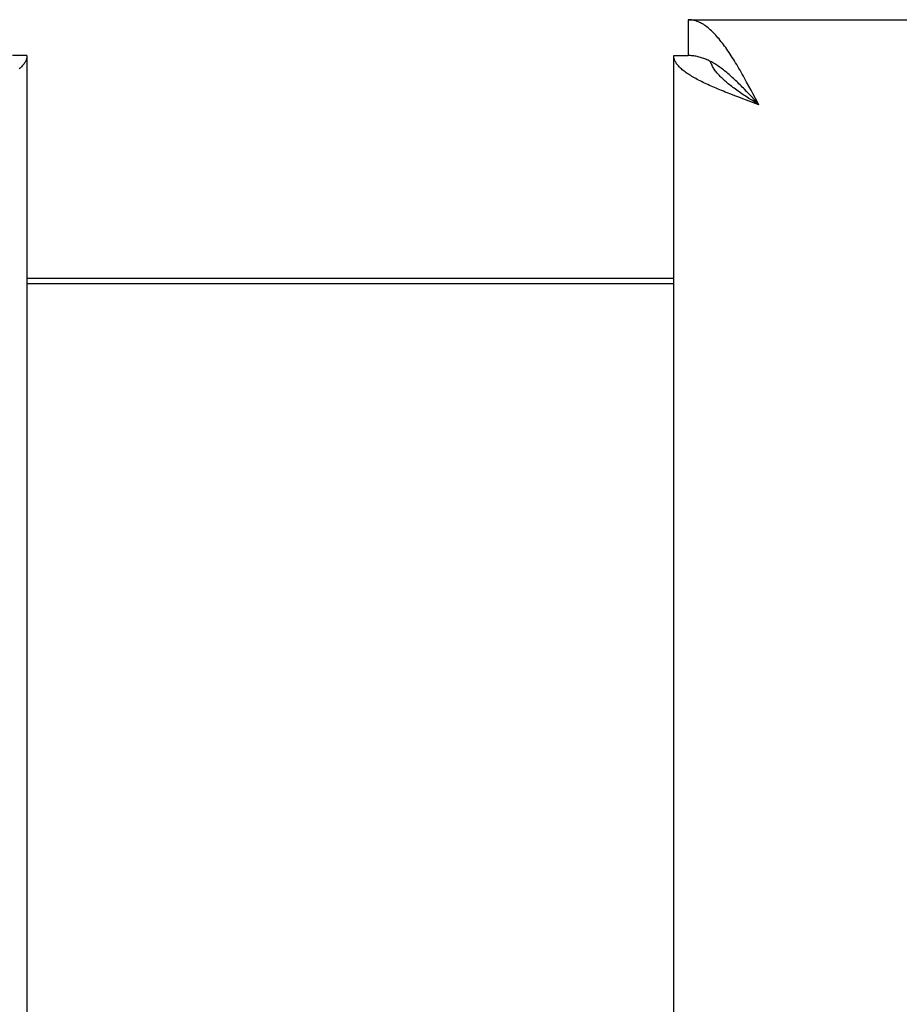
# Model space of a CAD drawing. Header units: inches. Extents: x 0 to 181, y 0 to 117.
# Tile 72 of 92: x 58.8 to 61.35, y 64.11 to 66.96. Entities that reach past the tile are written whole.
import ezdxf

# ---------------------------------------------------------------- set-up
doc = ezdxf.new("R2010")
doc.units = ezdxf.units.IN
doc.header["$LTSCALE"] = 9.946809
doc.header["$MEASUREMENT"] = 0
doc.layers.get('0').update_dxf_attribs({"linetype": 'CONTINUOUS'})
doc.layers.add('DIMENSIONS', color=7, linetype='CONTINUOUS')
doc.styles.get("Standard").update_dxf_attribs({"font": 'arial.ttf'})
doc.dimstyles.new('DIMSTYLE_1', dxfattribs={"dimtxt": 0.797872, "dimasz": 1.06383, "dimexe": 0.09, "dimexo": 0.07, "dimgap": 0.0375, "dimtad": 0, "dimtih": 1, "dimtoh": 1, "dimzin": 4, "dimdsep": 46, "dimtxsty": 'Standard', "dimblk": '_FILLED', "dimblk1": '_FILLED', "dimblk2": '_FILLED', "dimcen": 0.09, "dimazin": 1, "dimtfac": 1, "dimtofl": 0, "dimtmove": 0, "dimatfit": 3, "dimldrblk": '_FILLED', "dimfxl": 1, "dimtolj": 1, "dimtzin": 4, "dimarcsym": 0})

# ---------------------------------------------------------------- blocks, each defined once
blk = doc.blocks.new('_FILLED')
at = {"color": 0, "linetype": 'ByBlock'}
blk.add_solid([(0, 0), (-1, 0.2), (-1, -0.2)], dxfattribs=at)
blk = doc.blocks.new('*D13')
at = {"layer": 'DIMENSIONS', "color": 2, "linetype": 'Continuous'}
for p, q in [((55.1921, 50.0227), (53.1503, 50.0227)), ((58.8171, 50.0227), (60.9448, 50.0227))]:
    blk.add_line(p, q, dxfattribs=at)
at = {"layer": 'DIMENSIONS', "color": 2, "linetype": 'Continuous', "xscale": 1.0638297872, "yscale": 1.0638297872, "zscale": 1.0638297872}
blk.add_blockref('_FILLED', (55.1921, 50.0227), dxfattribs=at)
at = {"layer": 'DIMENSIONS', "color": 2, "linetype": 'Continuous', "xscale": 1.0638297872, "yscale": 1.0638297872, "zscale": 1.0638297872, "rotation": 180}
blk.add_blockref('_FILLED', (58.8171, 50.0227), dxfattribs=at)
at = {"layer": 'DIMENSIONS', "color": 2, "linetype": 'Continuous', "insert": (52.7513, 50.4216), "char_height": 0.79787, "width": 2.168196, "attachment_point": 3, "line_spacing_factor": 0.9}
blk.add_mtext('3.63', dxfattribs=at)

msp = doc.modelspace()

# ---------------------------------------------------------------- linework, layer by layer
at = {"color": 7, "linetype": 'Continuous'}
for p, q in [((60.7341, 66.9615), (60.7341, 66.8575)), ((58.8171, 66.8575), (58.7751, 66.8575)), ((60.6921, 66.8575), (60.7341, 66.8575)), ((60.7987, 66.8403), (60.7961, 66.8416)), ((60.9035, 66.753), (60.8971, 66.7597)), ((60.9099, 66.7462), (60.9035, 66.753)), ((60.918, 66.7282), (60.9098, 66.7334)), ((60.9163, 66.7393), (60.9099, 66.7462)), ((60.9258, 66.7289), (60.9163, 66.7393)), ((60.9262, 66.7229), (60.918, 66.7282)), ((60.9386, 66.715), (60.9258, 66.7289)), ((60.9386, 66.715), (60.9262, 66.7229)), ((58.8171, 66.2115), (60.6921, 66.2115))]:
    msp.add_line(p, q, dxfattribs=at)
at = {"color": 3, "linetype": 'Continuous'}
for p, q in [((60.7341, 66.9615), (83.3376, 66.9615)), ((58.8171, 66.8575), (58.8171, 8.5655)), ((60.6921, 8.5655), (60.6921, 66.8575)), ((60.9099, 66.769), (60.9035, 66.7807)), ((60.9163, 66.7571), (60.9099, 66.769)), ((60.9226, 66.7451), (60.9163, 66.7571)), ((60.8692, 66.7409), (60.858, 66.7452)), ((60.8805, 66.7366), (60.8692, 66.7409)), ((60.892, 66.7322), (60.8805, 66.7366)), ((60.9035, 66.7279), (60.892, 66.7322)), ((60.9152, 66.7236), (60.9035, 66.7279)), ((60.9386, 66.715), (60.9152, 66.7236)), ((60.929, 66.7331), (60.9226, 66.7451)), ((60.9386, 66.715), (60.929, 66.7331)), ((58.8171, 66.1965), (60.6921, 66.1965))]:
    msp.add_line(p, q, dxfattribs=at)
for points in [[(60.8587, 66.8569), (60.8555, 66.8618), (60.8523, 66.8666), (60.8492, 66.8713), (60.846, 66.876), (60.8428, 66.8805), (60.8396, 66.8849), (60.8364, 66.8893), (60.8332, 66.8935), (60.83, 66.8976), (60.8268, 66.9016), (60.8236, 66.9055), (60.8204, 66.9093), (60.8172, 66.913), (60.814, 66.9165), (60.8108, 66.9199), (60.8076, 66.9232), (60.8044, 66.9264), (60.8012, 66.9294), (60.798, 66.9324), (60.7948, 66.9351), (60.7916, 66.9378), (60.7884, 66.9403), (60.7852, 66.9427), (60.782, 66.9449), (60.7789, 66.9471), (60.7757, 66.949), (60.7725, 66.9509), (60.7693, 66.9525), (60.7661, 66.9541), (60.7629, 66.9555), (60.7597, 66.9567), (60.7565, 66.9578), (60.7533, 66.9588), (60.7501, 66.9596), (60.7469, 66.9603), (60.7437, 66.9608), (60.7405, 66.9612), (60.7373, 66.9614), (60.7341, 66.9615)], [(58.8171, 66.8575), (58.817, 66.8553), (58.8168, 66.8531), (58.8165, 66.851), (58.816, 66.8488), (58.8154, 66.8467), (58.8146, 66.8445), (58.8137, 66.8424), (58.8127, 66.8402), (58.8115, 66.838), (58.8102, 66.8359), (58.8087, 66.8337), (58.8071, 66.8316), (58.8054, 66.8294), (58.8036, 66.8272), (58.8016, 66.8251), (58.7995, 66.8229), (58.7972, 66.8208), (58.7948, 66.8186)], [(60.8005, 66.7689), (60.7956, 66.7711), (60.7909, 66.7733), (60.7862, 66.7754), (60.7817, 66.7776), (60.7772, 66.7797), (60.7728, 66.7819), (60.7685, 66.7841), (60.7643, 66.7862), (60.7602, 66.7884), (60.7562, 66.7905), (60.7523, 66.7927), (60.7485, 66.7949), (60.7449, 66.797), (60.7413, 66.7992), (60.7378, 66.8013), (60.7345, 66.8035), (60.7312, 66.8056), (60.7281, 66.8078), (60.7251, 66.81), (60.7223, 66.8121), (60.7195, 66.8143), (60.7169, 66.8164), (60.7144, 66.8186), (60.712, 66.8208), (60.7098, 66.8229), (60.7077, 66.8251), (60.7057, 66.8272), (60.7038, 66.8294), (60.7021, 66.8316), (60.7005, 66.8337), (60.6991, 66.8359), (60.6978, 66.838), (60.6966, 66.8402), (60.6955, 66.8424), (60.6946, 66.8445), (60.6939, 66.8467), (60.6932, 66.8488), (60.6927, 66.851), (60.6924, 66.8531), (60.6922, 66.8553), (60.6921, 66.8575)], [(60.9035, 66.7807), (60.9003, 66.7865), (60.8971, 66.7923), (60.8939, 66.798), (60.8907, 66.8037), (60.8875, 66.8093), (60.8843, 66.8148), (60.8811, 66.8204), (60.8779, 66.8258), (60.8747, 66.8312), (60.8715, 66.8365), (60.8683, 66.8417), (60.8651, 66.8468), (60.8619, 66.8519), (60.8587, 66.8569)], [(60.858, 66.7452), (60.847, 66.7495), (60.8416, 66.7517), (60.8362, 66.7538), (60.8309, 66.756), (60.8257, 66.7581), (60.8205, 66.7603), (60.8154, 66.7625), (60.8103, 66.7646), (60.8053, 66.7668), (60.8005, 66.7689)]]:
    msp.add_lwpolyline(points, dxfattribs=at)
at = {"color": 7, "linetype": 'Continuous'}
for points in [[(60.7961, 66.8416), (60.7948, 66.8423), (60.7916, 66.8438), (60.7884, 66.8452), (60.7852, 66.8466), (60.782, 66.8479), (60.7789, 66.8491), (60.7757, 66.8503), (60.7725, 66.8513), (60.7693, 66.8523), (60.7661, 66.8532), (60.7629, 66.854), (60.7597, 66.8547), (60.7565, 66.8554), (60.7533, 66.8559), (60.7501, 66.8564), (60.7469, 66.8568), (60.7437, 66.8571), (60.7405, 66.8573), (60.7373, 66.8574), (60.7341, 66.8575)], [(60.8971, 66.7597), (60.8939, 66.763), (60.8907, 66.7662), (60.8875, 66.7695), (60.8843, 66.7727), (60.8811, 66.7759), (60.8779, 66.779), (60.8747, 66.7821), (60.8715, 66.7852), (60.8683, 66.7882), (60.8651, 66.7912), (60.8619, 66.7941), (60.8587, 66.797), (60.8555, 66.7999), (60.8523, 66.8026), (60.8492, 66.8054), (60.846, 66.808), (60.8428, 66.8107), (60.8396, 66.8132), (60.8364, 66.8157), (60.8332, 66.8182), (60.83, 66.8206), (60.8268, 66.8229), (60.8236, 66.8251), (60.8204, 66.8273), (60.8172, 66.8294), (60.814, 66.8315), (60.8108, 66.8335), (60.8076, 66.8354), (60.8044, 66.8372), (60.8012, 66.839), (60.7987, 66.8403)], [(60.9098, 66.7334), (60.9017, 66.7387), (60.8977, 66.7414), (60.8938, 66.744), (60.8899, 66.7466), (60.886, 66.7493), (60.8822, 66.7519), (60.8784, 66.7546), (60.8747, 66.7572), (60.871, 66.7598), (60.8674, 66.7625), (60.8638, 66.7651), (60.8603, 66.7677), (60.8569, 66.7704), (60.8535, 66.773), (60.8502, 66.7757), (60.847, 66.7783), (60.8439, 66.7809), (60.8408, 66.7836), (60.8379, 66.7862), (60.835, 66.7889), (60.8322, 66.7915), (60.8295, 66.7941), (60.8268, 66.7968), (60.8243, 66.7994), (60.8219, 66.8021), (60.8196, 66.8047), (60.8173, 66.8073), (60.8152, 66.81), (60.8132, 66.8126), (60.8113, 66.8152), (60.8095, 66.8179), (60.8078, 66.8205), (60.8062, 66.8232), (60.8047, 66.8258), (60.8034, 66.8284), (60.8021, 66.8311), (60.801, 66.8337), (60.8, 66.8364), (60.7991, 66.839), (60.7987, 66.8403)]]:
    msp.add_lwpolyline(points, dxfattribs=at)

# ---------------------------------------------------------------- dimensions: what is measured, and where the dimension line sits
at = {"layer": 'DIMENSIONS', "color": 2, "linetype": 'Continuous'}
dim = msp.add_linear_dim(base=(58.8171183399, 50.0226501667), p1=(55.1921183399, 65.8364675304), p2=(58.8171183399, 8.5654675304), dimstyle='DIMSTYLE_1', dxfattribs=at)
dim.commit()
dim.dimension.update_dxf_attribs({"geometry": '*D13', "text_midpoint": (51.6662011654, 50.0181995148), "dimtype": 160})

doc.saveas('drawing.dxf')
